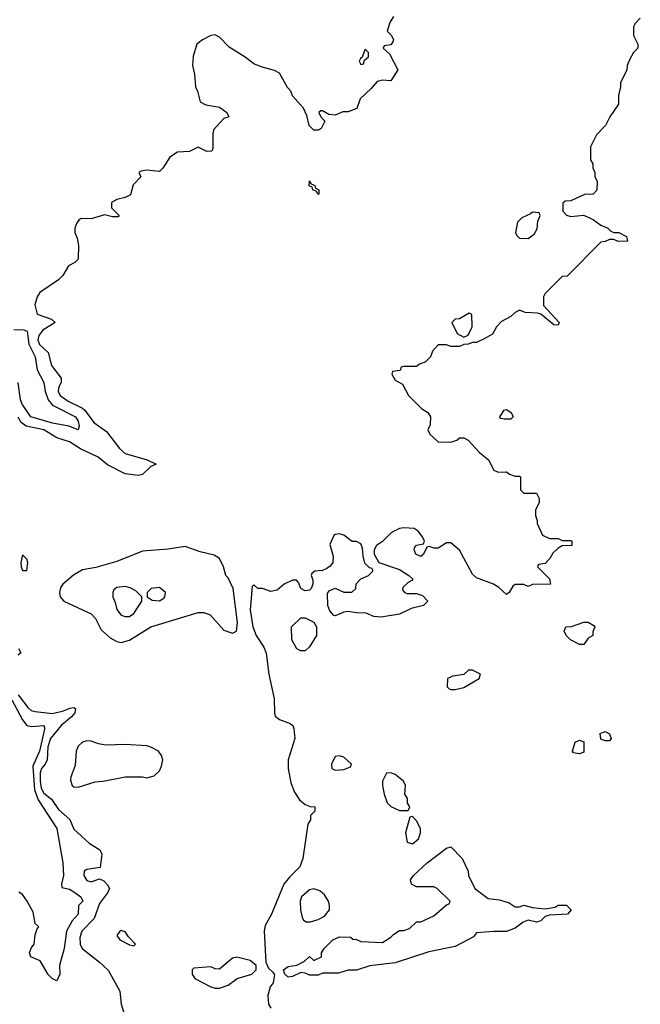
# Model space of a CAD drawing. Header units: inches. Extents: x 2668334 to 2765628, y 828034 to 955234.
# Tile 215 of 218: x 2710417 to 2713314, y 940289 to 944884. Entities that reach past the tile are written whole.
import ezdxf

# ---------------------------------------------------------------- set-up
doc = ezdxf.new("R2010")
doc.units = ezdxf.units.IN
doc.header["$MEASUREMENT"] = 0
doc.layers.add('C7914', color=7, linetype='Continuous')

msp = doc.modelspace()

# ---------------------------------------------------------------- linework, layer by layer
at = {"layer": 'C7914', "color": 4}
for points, elevation in [([(2712162, 944898), (2712144.7, 944870), (2712132, 944830), (2712152, 944810), (2712162, 944790), (2712159.6, 944780.4), (2712150, 944766), (2712118, 944762), (2712114, 944750), (2712143.6, 944723.6), (2712182, 944650), (2712150, 944598), (2712110, 944602), (2712085.4, 944594.6), (2712058, 944562), (2712006, 944514), (2711990.8, 944469.2), (2711950, 944454), (2711926, 944454), (2711890, 944438), (2711860.4, 944440.4), (2711830, 944458), (2711822, 944458), (2711814, 944450), (2711822, 944430), (2711842, 944410), (2711823.6, 944376.4), (2711810, 944368), (2711790, 944368.7), (2711768.7, 944390), (2711757.2, 944437.2), (2711742, 944470), (2711690, 944528), (2711682, 944550), (2711666.8, 944566.8), (2711630, 944634), (2711606.8, 944646.8), (2711543.9, 944663.9), (2711510, 944678), (2711470, 944709.3), (2711394.8, 944754.8), (2711350, 944802), (2711330, 944813.2), (2711310, 944809.2), (2711270, 944789.3), (2711244, 944770), (2711227, 944713), (2711223.1, 944670), (2711232.7, 944630), (2711238, 944570), (2711247.3, 944550), (2711259.6, 944499.6), (2711286.4, 944486.4), (2711350, 944474.8), (2711384.7, 944450), (2711394, 944430), (2711370, 944422), (2711322, 944370), (2711318, 944350), (2711318, 944282), (2711314, 944270), (2711290, 944268.7), (2711250, 944288), (2711210, 944269), (2711154, 944266), (2711118, 944242), (2711084.7, 944190), (2711070, 944175.3), (2711010, 944182), (2710983.6, 944176.4), (2710974, 944170), (2710982, 944150), (2710947.1, 944112.9), (2710934, 944066), (2710910, 944054), (2710870, 944045.2), (2710846, 944030), (2710846, 944006), (2710882, 943970), (2710876, 943964), (2710850, 943964), (2710813.6, 943973.6), (2710750, 943954), (2710704.7, 943955.3), (2710694, 943950), (2710683.6, 943936.4), (2710674, 943910), (2710674, 943890), (2710684.7, 943864.7), (2710691, 943830), (2710690, 943766), (2710674, 943750), (2710645.4, 943734.6), (2710618, 943690), (2710598, 943670), (2710511, 943610), (2710498.8, 943590), (2710487.5, 943552.5), (2710498, 943510), (2710566, 943486), (2710582, 943470), (2710525.7, 943434.3), (2710506, 943410), (2710501.7, 943390), (2710510, 943368.2), (2710550.8, 943330), (2710565.5, 943270), (2710610.3, 943210.3), (2710610.4, 943190), (2710599.3, 943170), (2710596.4, 943150), (2710606.4, 943130), (2710643.4, 943103.4), (2710710, 943071.4), (2710721.7, 943061.7), (2710763.5, 943003.5), (2710822, 942962), (2710882.8, 942882.8), (2710910, 942858.7), (2711012, 942830), (2711054, 942810), (2711030, 942799), (2710990, 942762), (2710970, 942757), (2710910, 942764), (2710827.2, 942807.2), (2710782.9, 942842.9), (2710701.4, 942881.4), (2710650, 942913.6), (2710590, 942932.8), (2710529.3, 942970), (2710447.4, 942987.4), (2710424.1, 943004.1), (2710410, 943029.2)], 36), ([(2713314, 944890), (2713290, 944866), (2713282, 944850), (2713282, 944810), (2713302, 944770), (2713302, 944750), (2713282, 944730), (2713263.6, 944696.4), (2713252, 944670), (2713251.6, 944648.4), (2713222, 944590), (2713222, 944570), (2713212, 944530), (2713212, 944490), (2713172, 944430), (2713152, 944390), (2713110, 944346), (2713082, 944290), (2713082, 944230), (2713091.6, 944211.6), (2713092.7, 944192.7), (2713102, 944170), (2713102, 944150), (2713112, 944130), (2713111.6, 944088.4), (2713094, 944070), (2713052.7, 944067.3), (2712990, 944038), (2712963.6, 944036.4), (2712952.7, 944027.3), (2712952, 943990), (2712970, 943972), (2712990, 943964.7), (2713048.9, 943971.1), (2713070, 943962.8), (2713096, 943950), (2713130, 943924.7), (2713162, 943910), (2713176.9, 943896.9), (2713191, 943891), (2713214, 943890), (2713250, 943871.3), (2713254, 943850), (2713210, 943849), (2713190, 943858), (2713170, 943858), (2713150, 943848), (2713130, 943846), (2712972.7, 943687.3), (2712950, 943686), (2712870, 943606), (2712862, 943590), (2712862, 943550), (2712936, 943470), (2712930, 943458), (2712910, 943459), (2712848.9, 943508.9), (2712834.6, 943514.6), (2712777.2, 943517.2), (2712750, 943528), (2712730, 943518), (2712710, 943498), (2712665.4, 943474.6), (2712642, 943450), (2712623.6, 943416.4), (2712585.4, 943394.6), (2712550, 943378), (2712530, 943378), (2712511.1, 943368.9), (2712490, 943368), (2712470, 943358), (2712430, 943358), (2712410, 943366), (2712370, 943366), (2712343.6, 943336.4), (2712334, 943310), (2712310, 943286), (2712283.6, 943276.4), (2712270, 943266), (2712210, 943266), (2712198, 943262), (2712192.7, 943247.3), (2712158, 943242), (2712154, 943230), (2712170, 943202), (2712203.6, 943183.6), (2712232, 943130), (2712292, 943070), (2712322, 943050), (2712334, 943030), (2712332.7, 942992.7), (2712322, 942970), (2712332, 942950), (2712370, 942914), (2712430, 942912), (2712458, 942922), (2712470, 942932), (2712490, 942932), (2712510, 942922), (2712563.5, 942863.5), (2712604.7, 942830), (2712630, 942782), (2712650, 942772), (2712690, 942774), (2712703.6, 942763.6), (2712730, 942754), (2712750, 942754), (2712754, 942750), (2712754, 942690), (2712770, 942674), (2712830, 942674), (2712842, 942650), (2712842, 942630), (2712825.4, 942594.6), (2712824.7, 942570), (2712832.7, 942547.3), (2712832.7, 942532.7), (2712858, 942478), (2712890, 942462), (2712930, 942462), (2712950, 942454), (2712990, 942454), (2712994, 942450), (2712994, 942430), (2712950, 942428), (2712930, 942418), (2712905.4, 942394.6), (2712890.9, 942369.1), (2712870, 942346), (2712838, 942342), (2712834, 942330), (2712890, 942274), (2712894, 942250), (2712810, 942248), (2712790, 942238), (2712770, 942248), (2712730, 942248), (2712719.6, 942240.4), (2712702, 942210), (2712690, 942202), (2712654, 942234), (2712629.4, 942249.4), (2712550, 942279.3), (2712530, 942296), (2712470, 942408.7), (2712430, 942442), (2712410, 942442), (2712370, 942418), (2712350, 942418), (2712330, 942426), (2712318, 942422), (2712302, 942390), (2712290, 942378), (2712266, 942390), (2712258, 942410), (2712260.4, 942419.6), (2712270, 942432), (2712302, 942438), (2712306, 942450), (2712298, 942470), (2712276.5, 942496.5), (2712258, 942510), (2712210, 942512.7), (2712190, 942509), (2712152, 942490), (2712111.3, 942448.7), (2712082, 942430), (2712071.3, 942410), (2712072, 942390), (2712094, 942350), (2712190, 942318), (2712234, 942290), (2712250, 942274), (2712251.1, 942268.9), (2712230, 942258), (2712205.4, 942234.6), (2712203.6, 942223.6), (2712214, 942210), (2712226, 942206), (2712270, 942206), (2712297.3, 942197.3), (2712322, 942170), (2712302, 942150), (2712244.5, 942135.5), (2712190, 942109.3), (2712103.6, 942096.4), (2712070, 942098), (2712034.6, 942114.6), (2711990, 942115.3), (2711950, 942122), (2711930, 942119), (2711890, 942102), (2711884, 942104), (2711864.7, 942124.7), (2711855.3, 942150), (2711854.6, 942205.4), (2711862, 942218), (2711890, 942231.3), (2711930, 942212), (2711967.3, 942212.7), (2711986, 942230), (2711988.4, 942251.6), (2712010, 942274), (2712046, 942290), (2712066, 942310), (2712062, 942322), (2712050, 942326), (2712028.4, 942348.4), (2712020.2, 942380.2), (2712018, 942418), (2712010, 942438), (2711990, 942448.7), (2711969.3, 942449.3), (2711930, 942479), (2711910, 942484), (2711890, 942482), (2711883.5, 942476.5), (2711865.4, 942434.6), (2711879.8, 942379.8), (2711878, 942350), (2711866.8, 942333.2), (2711850, 942322), (2711830, 942314), (2711794, 942310), (2711781, 942299), (2711778, 942290), (2711784.7, 942270), (2711784.7, 942250), (2711778, 942230), (2711770, 942222), (2711750, 942218), (2711729.2, 942229.2), (2711718, 942258), (2711708.4, 942268.4), (2711690, 942268.7), (2711652, 942250), (2711618.8, 942221.2), (2711590, 942215.3), (2711550, 942228.7), (2711528.7, 942228.7), (2711510, 942246), (2711502, 942238), (2711493.4, 942130), (2711504.9, 942050), (2711520.7, 942010), (2711556.3, 941956.3), (2711567.5, 941927.5), (2711580.7, 941830), (2711605.4, 941714.6), (2711606, 941650), (2711610, 941634), (2711630, 941618), (2711679.8, 941599.8), (2711692, 941590), (2711696.9, 941576.9), (2711701, 941530), (2711670.8, 941430), (2711670.9, 941389.1), (2711683.4, 941323.4), (2711699.1, 941279.1), (2711723.5, 941243.5), (2711750, 941222), (2711772.7, 941212.7), (2711794, 941210), (2711794, 941190), (2711774, 941170), (2711774, 941150), (2711762, 941130), (2711738, 940970), (2711724.7, 940930), (2711676.8, 940883.2), (2711650.6, 940849.4), (2711592.4, 940710), (2711562.6, 940657.4), (2711557.6, 940630), (2711566.4, 940486.4), (2711578, 940458), (2711599.1, 940439.1), (2711606.4, 940426.4), (2711600.7, 940390), (2711586, 940370), (2711576, 940330), (2711578.8, 940290), (2711590, 940271.3)], 44), ([(2710390, 943438.5), (2710436.1, 943436.1), (2710452.7, 943430), (2710460.2, 943370), (2710489, 943310), (2710499, 943250), (2710530.3, 943190), (2710535.6, 943150), (2710550.2, 943110.2), (2710570, 943085.3), (2710677.3, 943030), (2710690.4, 943010), (2710694, 942986), (2710690, 942969.4), (2710646.3, 942986.3), (2710570, 943000.5), (2710469.8, 943029.8), (2710428.4, 943090), (2710420.4, 943110), (2710410.6, 943190.6)], 32), ([(2710412, 941950), (2710422, 941930), (2710410, 941918)], 36), ([(2710410, 941733), (2710454.4, 941674.4), (2710470, 941660.5), (2710490, 941655.5), (2710570, 941646.5), (2710622, 941658), (2710650.7, 941670.7), (2710670, 941674), (2710678, 941670), (2710674, 941650), (2710659.1, 941630), (2710610, 941589.7), (2710561.3, 941530), (2710548.4, 941490), (2710545.5, 941430), (2710536, 941410), (2710519, 941390), (2710513.2, 941370), (2710512.8, 941330), (2710517.6, 941297.6), (2710530, 941274.9), (2710565.7, 941245.7), (2710598.5, 941198.5), (2710651.4, 941151.4), (2710670, 941106.8), (2710740.7, 941040.7), (2710791.3, 941010), (2710801, 940990), (2710792, 940928), (2710730, 940919), (2710718, 940910), (2710716, 940890), (2710730, 940866.8), (2710750, 940861), (2710790, 940874), (2710810, 940864.7), (2710827.3, 940847.3), (2710836, 940830), (2710827.3, 940810), (2710790, 940759.3), (2710765.3, 940690), (2710707.2, 940630), (2710698.3, 940601.7), (2710699.5, 940570), (2710709.1, 940549.1), (2710790, 940485.7), (2710830, 940448), (2710885.2, 940350), (2710890.2, 940290), (2710904.5, 940244.5)], 36), ([(2710380.7, 941710), (2710430, 941617.1), (2710450, 941590.4), (2710470, 941584.9), (2710530.8, 941590), (2710532.5, 941572.5), (2710508.9, 941470), (2710479.2, 941400.8), (2710485.6, 941290), (2710503.9, 941243.9), (2710590.4, 941110), (2710618.8, 940950), (2710621, 940890), (2710612, 940850), (2710614, 940834), (2710650, 940826), (2710670, 940814), (2710702, 940790), (2710711.3, 940770), (2710692, 940750), (2710690.8, 940710), (2710661.6, 940678.4), (2710636.3, 940630), (2710624.9, 940550), (2710602.8, 940470), (2710604.7, 940430), (2710590, 940398), (2710570, 940408.7), (2710550, 940428.7), (2710512.7, 940492.7), (2710469, 940510), (2710462.7, 940530), (2710470, 940551.3), (2710484, 940570), (2710490, 940614), (2710498, 940642), (2710506, 940650), (2710490, 940666), (2710479.3, 940719.3), (2710452.7, 940770), (2710430, 940801.2), (2710412.5, 940812.5)], 32)]:
    msp.add_lwpolyline(points, dxfattribs=dict(at, elevation=elevation))
for points, elevation in [([(2712030, 944746), (2712014, 944706), (2712010, 944706), (2712002, 944690), (2712010, 944674), (2712022, 944678), (2712026, 944694), (2712046, 944710), (2712046, 944730)], 36), ([(2711810, 944068), (2711802, 944082), (2711786, 944090), (2711782, 944102), (2711768.4, 944108.4), (2711770, 944132), (2711778, 944118), (2711794, 944110), (2711798, 944098), (2711814, 944090), (2711814, 944070)], 36), ([(2712810, 943986), (2712802, 943978), (2712760.7, 943959.3), (2712741.4, 943938.6), (2712731.3, 943891.3), (2712736.9, 943876.9), (2712750, 943864.7), (2712790, 943862.8), (2712818, 943882), (2712832.9, 943907.1), (2712836.4, 943943.6), (2712846, 943970), (2712842, 943982)], 44), ([(2712514.6, 943514.6), (2712470, 943488), (2712450, 943486), (2712434, 943470), (2712459.6, 943419.6), (2712490, 943402), (2712510, 943412), (2712529, 943450), (2712527.3, 943507.3)], 44), ([(2712679, 943019), (2712663.1, 943023.1), (2712658, 943030), (2712678, 943062), (2712690, 943064.7), (2712711, 943050), (2712721, 943030), (2712710, 943019)], 44), ([(2711190, 942425.2), (2711110, 942412.7), (2710990, 942403.7), (2710870, 942355.1), (2710772.5, 942327.5), (2710710, 942316), (2710668.1, 942291.9), (2710618.8, 942250), (2710607.7, 942232.3), (2710602.8, 942210), (2710606.8, 942190), (2710622.8, 942170), (2710750, 942110.8), (2710770.7, 942090), (2710797.1, 942037.1), (2710838.7, 941998.7), (2710870, 941982), (2710890, 941978), (2710930, 941988.4), (2711030, 942050.4), (2711250, 942117.1), (2711276.7, 942116.7), (2711306, 942106), (2711370, 942034.8), (2711410, 942021), (2711429.2, 942030.8), (2711434.5, 942070), (2711414, 942230), (2711390, 942279), (2711379, 942290), (2711369, 942330), (2711349.1, 942369.1), (2711324.7, 942384.7), (2711260.2, 942400.2)], 44), ([(2710430, 942386), (2710422, 942350), (2710424.7, 942330), (2710430, 942314), (2710450, 942314), (2710455.3, 942350), (2710450, 942366)], 44), ([(2710910, 942239.3), (2710870, 942234), (2710856.9, 942223.1), (2710851.3, 942210), (2710851.3, 942190), (2710863.5, 942163.5), (2710870.9, 942130.9), (2710890, 942104.7), (2710910, 942098), (2710930, 942098), (2710950, 942112), (2710988, 942170), (2710988, 942190), (2710958.6, 942218.6), (2710932.5, 942232.5)], 48), ([(2711070, 942234), (2711031.1, 942228.9), (2711012, 942210), (2711012, 942190), (2711035.3, 942175.3), (2711070, 942171.3), (2711090, 942184.7), (2711095.3, 942190), (2711098, 942210)], 48), ([(2711730, 941938), (2711710, 941948), (2711688, 941990), (2711686, 942050), (2711730, 942092), (2711750, 942092), (2711790, 942072), (2711802, 942050), (2711802, 942010), (2711770, 941958), (2711750, 941938)], 44), ([(2713030, 941968), (2712988, 941990), (2712968, 942010), (2712958, 942030), (2712966, 942050), (2712992.7, 942052.7), (2713050, 942072), (2713070, 942072), (2713096.9, 942056.9), (2713102, 942050), (2713092.7, 942027.3), (2713092, 942010), (2713070, 941998), (2713050, 941968)], 44), ([(2712530, 941848.7), (2712511.6, 941848.4), (2712490, 941828), (2712439.6, 941820.4), (2712414, 941810), (2712412, 941770), (2712422, 941762), (2712430, 941758), (2712450, 941758.8), (2712490, 941768), (2712562, 941810), (2712568, 941830)], 48), ([(2713150, 941518), (2713130, 941526), (2713127.3, 941552.7), (2713150, 941562), (2713170, 941552), (2713178, 941530), (2713170, 941518)], 44), ([(2710730, 941518), (2710710, 941512.7), (2710690, 941494), (2710680.5, 941470), (2710676.7, 941403.3), (2710656.3, 941350), (2710654.4, 941334.4), (2710662.8, 941310), (2710670, 941304), (2710690, 941302), (2710770, 941327.7), (2710806, 941330), (2710910, 941351.3), (2710990, 941351.3), (2711010, 941346), (2711044.7, 941355.3), (2711070, 941378), (2711079.1, 941400.9), (2711084.5, 941430), (2711079.5, 941450), (2711065.2, 941470), (2711030, 941489.5), (2711010, 941495.1), (2710910, 941500.9), (2710818.9, 941498.9), (2710784.2, 941504.2), (2710750, 941517)], 44), ([(2713030, 941458), (2713002, 941462), (2712998, 941470), (2713010, 941512), (2713030, 941522), (2713050, 941514), (2713050, 941466)], 44), ([(2711910, 941448), (2711890, 941446), (2711872, 941410), (2711874, 941390), (2711890, 941382), (2711930, 941384.7), (2711962, 941398), (2711966, 941410), (2711930, 941442)], 48), ([(2712150, 941368.7), (2712130, 941368), (2712111.3, 941330), (2712111.3, 941310), (2712118, 941270), (2712132, 941230), (2712150, 941212), (2712190, 941194), (2712230, 941194), (2712238, 941210), (2712228, 941228), (2712228, 941250), (2712215.3, 941270), (2712217.2, 941310), (2712209, 941330), (2712170, 941361.2)], 48), ([(2712250, 941166), (2712238, 941162), (2712218, 941090), (2712226.4, 941046.4), (2712250, 941038), (2712278.6, 941061.4), (2712288.7, 941090), (2712288, 941110), (2712270, 941146)], 48), ([(2712730, 940744.7), (2712750, 940744.7), (2712770, 940751.3), (2712810, 940741), (2712870, 940734.8), (2712917.2, 940742.8), (2712930, 940752), (2712970, 940752), (2712992, 940730), (2712974, 940710), (2712890, 940705.2), (2712870, 940699), (2712850, 940679), (2712830, 940673.2), (2712790, 940681.2), (2712767.7, 940672.3), (2712730, 940644), (2712690, 940629), (2712630, 940629.2), (2712550, 940622), (2712535.5, 940604.5), (2712450, 940559.3), (2712326.4, 940533.6), (2712170, 940482), (2712051.6, 940468.4), (2711990, 940448), (2711950, 940448), (2711904.7, 940435.3), (2711830, 940434), (2711810, 940425.2), (2711770, 940424.5), (2711750, 940435.3), (2711730, 940438), (2711690, 940419), (2711670, 940415.3), (2711655.3, 940430), (2711648, 940450), (2711670, 940466), (2711710, 940472), (2711746, 940490), (2711770, 940512), (2711790, 940494), (2711826, 940510), (2711826, 940530), (2711838, 940550), (2711878, 940590), (2711910, 940604.7), (2711962, 940602), (2711972.7, 940592.7), (2711990, 940592), (2712010, 940582), (2712110, 940578), (2712150, 940602), (2712163.1, 940616.9), (2712190, 940634), (2712210, 940634), (2712236.4, 940643.6), (2712270, 940674), (2712290, 940674), (2712350, 940702), (2712410, 940754), (2712422, 940758), (2712426, 940770), (2712366, 940830), (2712350, 940838), (2712270, 940838), (2712246, 940850), (2712242, 940870), (2712255.3, 940890), (2712319, 940950), (2712410, 941018), (2712430, 941024.7), (2712482, 940970), (2712511.1, 940911.1), (2712512, 940890), (2712542, 940830), (2712603.6, 940783.6), (2712656.9, 940776.9), (2712702, 940762)], 44), ([(2711790, 940827.6), (2711770, 940823.6), (2711732.7, 940790), (2711726, 940770), (2711728.4, 940728.4), (2711735.9, 940695.9), (2711742.5, 940682.5), (2711754.8, 940674.8), (2711774.8, 940674.8), (2711810, 940685.5), (2711839.4, 940700.6), (2711862.7, 940730), (2711863.7, 940750), (2711858, 940770), (2711839.7, 940799.7), (2711818.6, 940818.6)], 48), ([(2710890, 940634), (2710884.7, 940630), (2710871.3, 940610), (2710884.7, 940590), (2710930, 940566), (2710950, 940562), (2710958, 940570), (2710924.7, 940604.7), (2710910, 940628)], 44), ([(2711430, 940509.6), (2711410, 940505.1), (2711350, 940453.2), (2711330, 940454), (2711310, 940464), (2711230, 940458), (2711222, 940450), (2711222, 940430), (2711234, 940410), (2711310, 940371.3), (2711330, 940364.7), (2711350, 940364.7), (2711390, 940378.8), (2711432.7, 940410), (2711501.2, 940430), (2711520.9, 940450), (2711521.2, 940470), (2711493.3, 940493.3)], 44)]:
    msp.add_lwpolyline(points, close=True, dxfattribs=dict(at, elevation=elevation))

doc.saveas('drawing.dxf')
